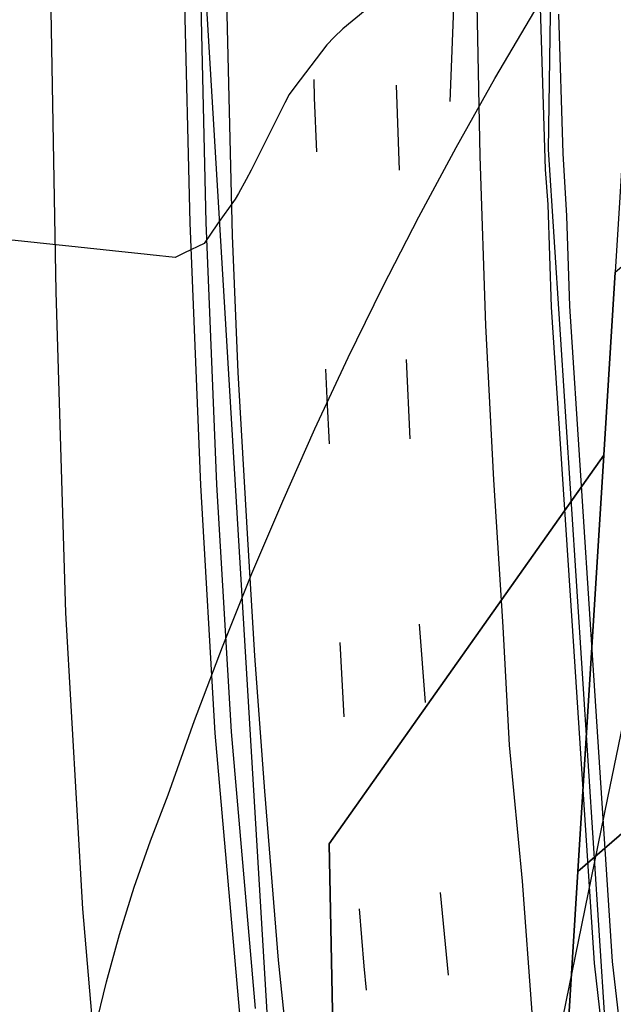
# Model space of a CAD drawing. Extents: x 0 to 85000, y -1 to 75000.
# Tile 18 of 147: x 39377 to 39464, y 61063 to 61206. Entities that reach past the tile are written whole.
import ezdxf

# ---------------------------------------------------------------- set-up
doc = ezdxf.new("R2010")
doc.units = 0
doc.header["$MEASUREMENT"] = 0
for name, color, linetype in [('BOS3D_ACTIVE_POLY_CLIP', 227, 'CONTINUOUS'), ('BOS3D_PAVEMENT_MARKINGS_LI', 15, 'CONTINUOUS'), ('CONTOUR_CLIP', 120, 'CONTINUOUS'), ('DTM_INFOTECHBREAKS_CLIP', 4, 'CONTINUOUS'), ('FENCE_CLIP', 96, 'CONTINUOUS'), ('PARCELS_FULL_17_CLIP', 7, 'CONTINUOUS'), ('RAIL_CLIP', 171, 'CONTINUOUS'), ('ROAD_CLIP', 197, 'CONTINUOUS')]:
    doc.layers.add(name, color=color, linetype=linetype)

msp = doc.modelspace()

# ---------------------------------------------------------------- linework, layer by layer
at = {"layer": 'BOS3D_ACTIVE_POLY_CLIP', "elevation": 285}
for points in [[(39751.81, 60109.25), (39682.44, 60241.25), (39627.13, 60352.25), (39580.69, 60450.75), (39525.87, 60579.75), (39478.44, 60712), (39453, 60805.5), (39432.5, 60919.25), (39414.25, 61045), (39404.31, 61209.75), (39405.12, 61337.5), (39413.56, 61467)], [(39463.56, 61453.25), (39456.25, 61331.75), (39454.12, 61187.5), (39464.06, 61035), (39483.13, 60909.25), (39501.94, 60815.5), (39526.81, 60723.25), (39572.87, 60592.75), (39578.94, 60594), (39579.16, 60593.86), (39560.44, 60658.5), (39541.37, 60724), (39520.81, 60790.75), (39503.94, 60870.75), (39486.44, 60961.25), (39472.88, 61076.25), (39466.75, 61194.75), (39467.37, 61332.25), (39479.88, 61459)]]:
    msp.add_lwpolyline(points, dxfattribs=at)
at = {"layer": 'BOS3D_PAVEMENT_MARKINGS_LI'}
for p, q in [((39432.49, 61184.49), (39432.03, 61196.87)), ((39434.05, 61145.42), (39433.5, 61156.94)), ((39436.27, 61107.03), (39435.38, 61118.45)), ((39423.81, 61115.77), (39424.39, 61104.97)), ((39439.62, 61067.36), (39438.44, 61079.4))]:
    msp.add_line(p, q, dxfattribs=at)
for points in [[(39451.79, 61061.94), (39450.38, 61081.03), (39448.51, 61100.81), (39447.6, 61118.05), (39446.24, 61139.43), (39445.06, 61161.9), (39444.21, 61186.53), (39443.73, 61211.1), (39443.34, 61229.65), (39443.36, 61247), (39443.47, 61261.19), (39443.49, 61279.31), (39443.73, 61297.09), (39444.18, 61315.09), (39444.82, 61331.81), (39445.59, 61350.61), (39446.61, 61370.42), (39447.84, 61390.18), (39449.12, 61407.14)], [(39425.48, 60977.83), (39425.27, 60979.44), (39422.55, 60999.05), (39419.52, 61024.45), (39416.92, 61050.01), (39414.85, 61069.57), (39412.86, 61094.15), (39411.42, 61113.81), (39410.35, 61131.62), (39408.98, 61155.08), (39408.18, 61174.97), (39407.57, 61199.11), (39407.05, 61221.24), (39406.73, 61248.83), (39406.8, 61270.41), (39407.25, 61284.19), (39407.64, 61303.48), (39408.13, 61323.92), (39409.31, 61348.11), (39410.53, 61373.09), (39412.7, 61404.63)], [(39420.03, 61197.69), (39420.07, 61195.02), (39420.4, 61187.16)], [(39421.72, 61155.53), (39421.89, 61151.29), (39422.25, 61144.66)], [(39426.62, 61077.02), (39427.28, 61068.7), (39427.64, 61065.19)]]:
    msp.add_lwpolyline(points, dxfattribs=at)
at = {"layer": 'CONTOUR_CLIP'}
msp.add_line((39462.84, 61093.17, 11), (39467.61, 61116.5, 11), dxfattribs=at)
for points, elevation in [([(39433.98, 61213.1), (39424.24, 61205.07), (39422.96, 61203.86), (39421.88, 61202.73), (39417.23, 61196.62), (39416.43, 61195.5), (39415.78, 61194.28), (39410.9, 61184.49), (39410.17, 61183.12), (39409.04, 61181.12), (39408.54, 61180.3), (39405.98, 61176.7), (39404.04, 61173.85), (39401.15, 61172.46)], 10), ([(39390.71, 61172.77), (39385.69, 61173.3), (39351.64, 61176.88), (39350.89, 61176.96), (39348.13, 61188.96), (39346.34, 61190.65)], 10), ([(39401.15, 61172.46), (39399.81, 61171.81), (39396.16, 61172.2), (39395.73, 61172.24), (39390.71, 61172.77)], 10), ([(39452.62, 61043.32), (39459.04, 61074.62), (39462.84, 61093.17)], 11)]:
    msp.add_lwpolyline(points, dxfattribs=dict(at, elevation=elevation))
at = {"layer": 'DTM_INFOTECHBREAKS_CLIP'}
for points in [[(39469.48, 61562.54, 9.23), (39461.55, 61512.69, 9.37), (39452.42, 61452.86, 9.9), (39447.78, 61397.48, 9.9), (39443.15, 61344.61, 9.85), (39440.02, 61289.73, 9.79), (39441.33, 61233.07, 9.62), (39439.8, 61194.51, 10.59)], [(39388.1, 61059.42, 10.52), (39389.8, 61066.39, 10.53), (39391.72, 61073.3, 10.55), (39393.86, 61080.15, 10.57), (39396.21, 61086.93, 10.61), (39398.78, 61093.63, 10.66), (39402.65, 61104.43, 10.69), (39406.73, 61115.15, 10.71), (39411, 61125.8, 10.72), (39415.48, 61136.36, 10.72), (39420.15, 61146.84, 10.71), (39425.01, 61157.23, 10.68), (39430.07, 61167.52, 10.64), (39435.32, 61177.72, 10.59), (39440.76, 61187.82, 10.53), (39446.39, 61197.82, 10.46), (39452.2, 61207.7, 10.38)]]:
    msp.add_polyline3d(points, dxfattribs=at)
at = {"layer": 'FENCE_CLIP'}
for points in [[(39399.94, 61459.91), (39400.48, 61380.21), (39400.95, 61258.6), (39401.13, 61210.63), (39401.94, 61176.82), (39403.49, 61138.66), (39405.61, 61102.58), (39409.14, 61062.27), (39412.68, 61028.68), (39417.57, 60988.01), (39418.76, 60979.24)], [(39407.89, 61430.07), (39405.27, 61395.12), (39403.03, 61358.58), (39401.91, 61332.23), (39400.7, 61289.57), (39400.35, 61259.16), (39400.28, 61253.28), (39401.13, 61210.63), (39401.94, 61176.82), (39403.49, 61138.66), (39405.61, 61102.58), (39409.14, 61062.27), (39412.68, 61028.68), (39417.57, 60988.01), (39418.76, 60979.24)], [(39476.53, 60967.09), (39475.37, 60974.64), (39469.36, 61018.4), (39463.52, 61069.36), (39460.51, 61115.41), (39457.27, 61164.71), (39456.84, 61177.85), (39456.32, 61186.92), (39455.71, 61207.18)]]:
    msp.add_lwpolyline(points, dxfattribs=at)
at = {"layer": 'PARCELS_FULL_17_CLIP'}
msp.add_lwpolyline([(39415.33, 61421.44), (39403.84, 61271.9), (39427, 61238.87), (39469.47, 61259.36), (39467.87, 61233.65), (39463.88, 61169.65), (39462.22, 61143.03), (39422.23, 61086.46), (39423.39, 61028.03), (39253.09, 61063.97), (39238.92, 61066.96), (39058.74, 61104.98), (39105.72, 61150.73), (39128.91, 61178.72), (39175.19, 61234.58), (39184.72, 61230.14), (39289.23, 61450.71)], dxfattribs=at)
msp.add_lwpolyline([(39415.33, 61421.44), (39403.84, 61271.9), (39427, 61238.87), (39469.47, 61259.36), (39467.87, 61233.65), (39463.88, 61169.65), (39462.22, 61143.03), (39422.23, 61086.46), (39423.39, 61028.03), (39253.09, 61063.97), (39238.92, 61066.96), (39058.74, 61104.98), (39105.72, 61150.73), (39128.91, 61178.72), (39175.19, 61234.58), (39184.72, 61230.14), (39289.23, 61450.71)], dxfattribs=at)
for points in [[(39492.45, 61111.73), (39458.46, 61082.47), (39462.22, 61143.03), (39463.88, 61169.65), (39495.77, 61196.75)], [(39458.46, 61082.47), (39454.68, 61021.43), (39423.39, 61028.03), (39422.23, 61086.46), (39462.22, 61143.03)], [(39470.38, 61018.12), (39454.68, 61021.43), (39458.46, 61082.47), (39492.45, 61111.73), (39487.73, 61099.57)]]:
    msp.add_lwpolyline(points, close=True, dxfattribs=at)
at = {"layer": 'RAIL_CLIP'}
for points in [[(39380.46, 61612.08), (39380.59, 61532.82), (39380.81, 61497.64), (39380.8, 61484.56), (39380.76, 61448.98), (39381.25, 61401.61), (39380.67, 61300.53), (39380.69, 61284.52), (39380.78, 61277.53), (39381.53, 61218.69), (39382.42, 61166.79), (39383.82, 61120.08), (39386.32, 61077.03), (39390.15, 61032.16), (39394.31, 60991), (39395.25, 60984.18)], [(39388.1, 61059.42), (39389.8, 61066.39), (39391.72, 61073.3), (39393.86, 61080.15), (39396.21, 61086.93), (39398.78, 61093.63), (39402.65, 61104.43), (39406.73, 61115.15), (39411, 61125.8), (39415.48, 61136.36), (39420.15, 61146.84), (39425.01, 61157.23), (39430.07, 61167.52), (39435.32, 61177.72), (39440.76, 61187.82), (39446.39, 61197.82), (39452.2, 61207.7)]]:
    msp.add_lwpolyline(points, dxfattribs=at)
at = {"layer": 'ROAD_CLIP'}
for points in [[(39411.53, 61062.5), (39408, 61102.76), (39405.88, 61138.77), (39404.34, 61176.89), (39403.53, 61210.68), (39403.18, 61227.83), (39402.83, 61256.83), (39402.83, 61256.94), (39402.77, 61261.7), (39401.7, 61349.95), (39401.33, 61380.22), (39400.79, 61459.91)], [(39447.99, 61460), (39452.45, 61379.58), (39452.83, 61350.12), (39453.84, 61317.03), (39453.88, 61314.61), (39454.26, 61289.99), (39453.26, 61270.84), (39453.37, 61225.96), (39452.93, 61209.79), (39453.69, 61184.61), (39454.09, 61179.49), (39454.57, 61164.58), (39457.82, 61115.23), (39460.83, 61069.11), (39463.38, 61046.91)], [(39411.53, 61062.5), (39408, 61102.76), (39405.88, 61138.77), (39404.34, 61176.89), (39403.53, 61210.68), (39403.18, 61227.83), (39402.67, 61253.29), (39402.72, 61256.94), (39402.77, 61261.7), (39403.09, 61289.52), (39404.31, 61332.14), (39405.42, 61358.46), (39407.66, 61394.96), (39410.28, 61429.87)], [(39459.72, 61416.2), (39456.23, 61368.63), (39454.54, 61332.16), (39454.2, 61324.8), (39453.88, 61314.61), (39452.51, 61270.97), (39452.33, 61229.8), (39452.93, 61209.79), (39453.69, 61184.61), (39454.09, 61179.49), (39454.57, 61164.58), (39457.82, 61115.23), (39460.83, 61069.11), (39463.38, 61046.91)]]:
    msp.add_lwpolyline(points, dxfattribs=at)

doc.saveas('drawing.dxf')
